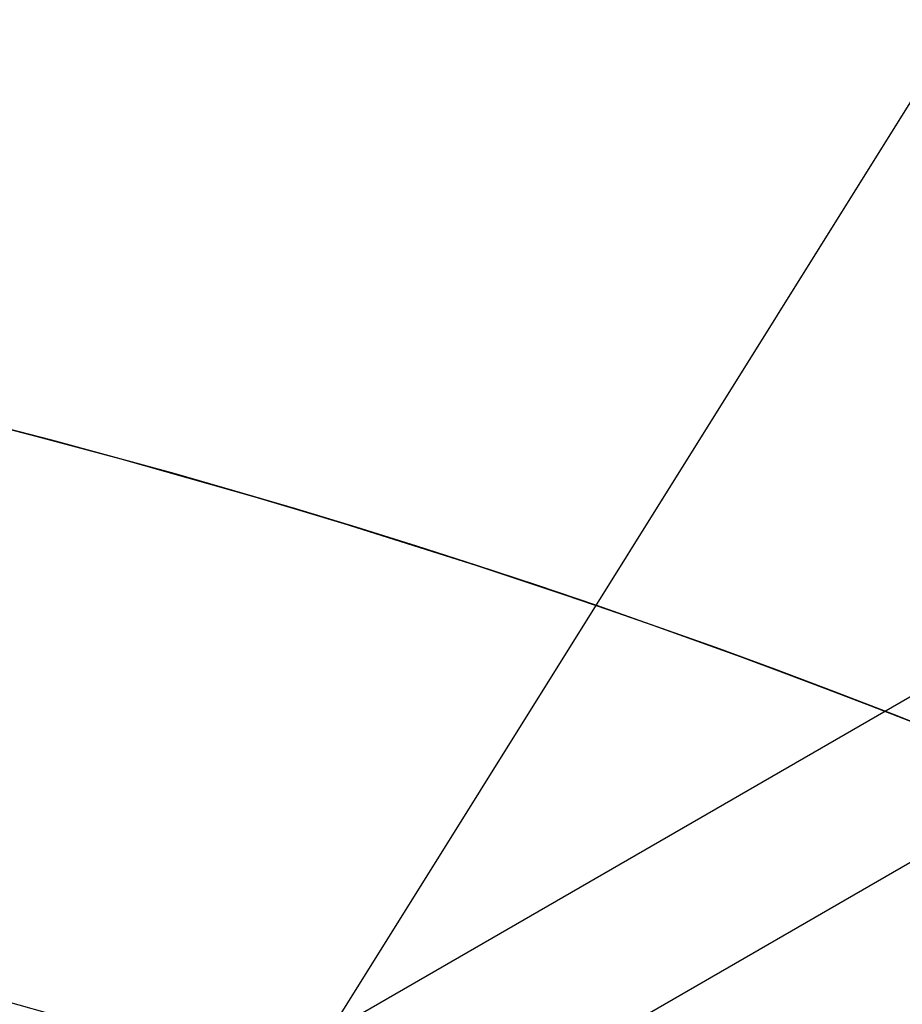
# Model space of a CAD drawing. Extents: x 19499 to 20475, y -6718 to -5871.
# Tile 26 of 60: x 19995.76 to 19999.74, y -6370.13 to -6365.68. Entities that reach past the tile are written whole.
import ezdxf

# ---------------------------------------------------------------- set-up
doc = ezdxf.new("R2010")
doc.units = 0
doc.layers.get('0').update_dxf_attribs({"linetype": 'CONTINUOUS'})
for name, color, linetype in [('BLANCO_METALICO', 7, 'CONTINUOUS'), ('COLOR', 7, 'CONTINUOUS'), ('LUZ', 7, 'CONTINUOUS')]:
    doc.layers.add(name, color=color, linetype=linetype)

msp = doc.modelspace()

# ---------------------------------------------------------------- linework, layer by layer
for p, q in [((20008.884837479, -6363.480799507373, 105.1250029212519), (19943.15759935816, -6401.428438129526, 105.1250029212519)), ((20006.3210018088, -6365.709624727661, 51.12500292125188), (19946.36973645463, -6400.322503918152, 51.12500292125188))]:
    msp.add_line(p, q)
at = {"extrusion": (-0.2249510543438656, 5.193090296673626e-14, 0.9743700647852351)}
msp.add_lwpolyline([(6365.957210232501, 19552.0150576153), (6365.443096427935, 19551.70746831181), (6364.93096886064, 19551.39512772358), (6364.420888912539, 19551.07805444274), (6363.912917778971, 19550.75626815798), (6363.40711644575, 19550.42978965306), (6362.903545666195, 19550.09864080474), (6362.402265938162, 19549.76284458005), (6361.903337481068, 19549.42242503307), (6361.406820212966, 19549.07740730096), (6360.912773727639, 19548.72781759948), (6360.421257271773, 19548.37368321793), (6359.932329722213, 19548.01503251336), (6359.446049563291, 19547.65189490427), (6358.962474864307, 19547.28430086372), (6358.481663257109, 19546.91228191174), (6358.003671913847, 19546.53587060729), (6357.52855752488, 19546.15510053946), (6357.056376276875, 19545.77000631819), (6356.587183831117, 19545.38062356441), (6356.121035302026, 19544.98698889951), (6355.657985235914, 19544.58913993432), (6355.198087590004, 19544.18711525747), (6354.74139571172, 19543.78095442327), (6354.287962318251, 19543.37069793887), (6353.837839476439, 19542.95638725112), (6353.391078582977, 19542.53806473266), (6352.947730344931, 19542.11577366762), (6352.507844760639, 19541.68955823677), (6352.071471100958, 19541.25946350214), (6351.638657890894, 19540.82553539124), (6351.209452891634, 19540.38782068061), (6350.783903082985, 19539.94636697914), (6350.362054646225, 19539.50122271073), (6349.943952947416, 19539.05243709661), (6349.52964252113, 19538.60006013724), (6349.119167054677, 19538.14414259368), (6348.712569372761, 19537.68473596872), (6348.309891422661, 19537.2218924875), (6347.911174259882, 19536.7556650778), (6347.516458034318, 19536.28610734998), (6347.125781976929, 19535.81327357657), (6346.739184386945, 19535.33721867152), (6346.356702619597, 19534.85799816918), (6345.978373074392, 19534.37566820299), (6345.604231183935, 19533.89028548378), (6345.234311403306, 19533.40190727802), (6344.8686472, 19532.91059138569), (6344.507271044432, 19532.41639611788), (6344.150214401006, 19531.91938027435), (6343.797507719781, 19531.41960312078), (6343.449180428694, 19530.9171243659), (6343.105260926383, 19530.41200413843), (6342.765776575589, 19529.90430296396), (6342.430753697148, 19529.39408174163), (6342.100217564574, 19528.88140172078), (6341.774192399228, 19528.36632447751), (6341.452701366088, 19527.84891189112), (6341.135766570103, 19527.32922612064), (6340.823409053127, 19526.80732958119), (6340.515648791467, 19526.28328492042), (6340.212504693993, 19525.75715499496), (6339.913994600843, 19525.22900284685), (6339.620135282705, 19524.69889168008), (6339.330942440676, 19524.16688483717), (6339.046430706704, 19523.6330457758), (6338.766613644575, 19523.0974380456), (6338.49150375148, 19522.56012526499), (6338.221112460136, 19522.02117109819), (6337.955450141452, 19521.4806392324), (6337.694526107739, 19520.93859335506), (6337.438348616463, 19520.39509713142), (6337.186924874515, 19519.85021418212), (6336.94026104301, 19519.3040080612), (6336.69836224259, 19518.75654223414), (6336.461232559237, 19518.2078800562), (6336.228875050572, 19517.65808475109), (6336.001291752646, 19517.10721938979), (6335.778483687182, 19516.55534686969), (6335.560450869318, 19516.00252989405), (6335.347192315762, 19515.4488309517), (6335.138706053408, 19514.89431229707), (6334.934989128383, 19514.33903593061), (6334.7360376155, 19513.78306357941), (6334.541846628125, 19513.22645667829), (6334.352410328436, 19512.66927635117), (6334.167721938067, 19512.11158339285), (6333.987773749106, 19511.55343825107), (6333.812557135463, 19510.99490100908), (6333.642062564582, 19510.43603136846), (6333.476279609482, 19509.87688863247), (6333.315196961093, 19509.31753168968), (6333.158802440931, 19508.75801899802), (6333.007083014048, 19508.19840856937), (6332.860024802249, 19507.6387579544), (6332.717613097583, 19507.07912422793), (6332.579832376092, 19506.51956397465), (6332.446666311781, 19505.96013327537), (6332.318097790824, 19505.40088769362), (6332.194108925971, 19504.84188226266), (6332.074681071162, 19504.28317147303), (6331.959794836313, 19503.72480926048), (6331.849430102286, 19503.1668489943), (6331.743566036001, 19502.60934346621), (6331.642181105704, 19502.05234487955), (6331.545253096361, 19501.49590483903), (6331.452759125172, 19500.94007434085), (6331.364675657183, 19500.38490376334), (6331.280978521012, 19499.83044285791), (6331.20164292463, 19499.27674074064), (6331.126643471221, 19498.72384588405), (6331.055954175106, 19498.17180610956), (6330.989548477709, 19497.62066858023), (6330.927399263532, 19497.07047979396), (6330.869478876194, 19496.52128557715), (6330.815759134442, 19495.97313107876), (6330.766211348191, 19495.4260607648), (6330.720806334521, 19494.88011841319), (6330.67951443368, 19494.33534710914), (6330.642305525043, 19493.79178924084), (6330.609149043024, 19493.24948649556), (6330.580013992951, 19492.70847985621), (6330.554868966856, 19492.16880959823), (6330.533682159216, 19491.63051528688), (6330.516421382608, 19491.09363577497), (6330.503054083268, 19490.55820920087), (6330.493547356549, 19490.02427298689), (6330.487867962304, 19489.49186383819), (6330.485982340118, 19488.96101774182), (6330.487734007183, 19488.44937446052), (6330.493009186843, 19487.93627781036), (6330.501837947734, 19487.4217599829), (6330.514250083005, 19486.90585378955), (6330.530275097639, 19486.38859266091), (6330.549942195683, 19485.87001064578), (6330.573280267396, 19485.35014240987), (6330.600317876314, 19484.8290232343), (6330.631083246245, 19484.30668901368), (6330.665604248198, 19483.78317625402), (6330.703908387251, 19483.25852207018), (6330.746022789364, 19482.73276418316), (6330.791974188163, 19482.20594091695), (6330.841788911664, 19481.67809119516), (6330.895492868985, 19481.14925453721), (6330.953111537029, 19480.61947105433), (6331.014669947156, 19480.08878144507), (6331.080192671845, 19479.55722699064), (6331.149703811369, 19479.02484954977), (6331.223226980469, 19478.49169155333), (6331.300785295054, 19477.95779599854), (6331.382401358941, 19477.42320644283), (6331.468097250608, 19476.88796699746), (6331.557894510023, 19476.35212232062), (6331.651814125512, 19475.81571761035), (6331.749876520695, 19475.27879859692), (6331.852101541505, 19474.7414115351), (6331.958508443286, 19474.20360319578), (6332.069115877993, 19473.6654208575), (6332.183941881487, 19473.12691229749), (6332.303003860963, 19472.58812578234), (6332.426318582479, 19472.04911005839), (6332.553902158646, 19471.50991434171), (6332.685770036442, 19470.97058830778), (6332.821936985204, 19470.43118208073), (6332.962417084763, 19469.89174622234), (6333.107223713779, 19469.35233172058), (6333.25636953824, 19468.81298997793), (6333.409866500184, 19468.27377279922), (6333.567725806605, 19467.73473237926), (6333.729957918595, 19467.19592129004), (6333.896572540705, 19466.65739246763), (6334.067578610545, 19466.11919919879), (6334.242984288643, 19465.5813951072), (6334.422796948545, 19465.04403413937), (6334.60702316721, 19464.50717055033), (6334.79566871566, 19463.97085888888), (6334.98873854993, 19463.43515398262), (6335.186236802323, 19462.90011092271), (6335.388166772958, 19462.36578504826), (6335.594530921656, 19461.8322319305), (6335.805330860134, 19461.29950735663), (6336.020567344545, 19460.76766731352), (6336.240240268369, 19460.23676797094), (6336.464348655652, 19459.70686566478), (6336.692890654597, 19459.17801687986), (6336.925863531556, 19458.65027823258), (6337.163263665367, 19458.12370645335), (6337.405086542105, 19457.59835836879), (6337.651326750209, 19457.07429088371), (6337.901977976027, 19456.55156096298), (6338.157032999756, 19456.0302256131), (6338.416483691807, 19455.51034186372), (6338.68032100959, 19454.99196674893), (6338.948534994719, 19454.47515728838), (6339.221114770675, 19453.95997046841), (6339.498048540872, 19453.44646322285), (6339.7793235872, 19452.93469241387), (6340.064926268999, 19452.42471481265), (6340.354842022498, 19451.91658708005), (6340.649055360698, 19451.41036574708), (6340.947549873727, 19450.90610719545), (6341.25030822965, 19450.40386763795), (6341.557312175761, 19449.90370309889), (6341.868542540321, 19449.40566939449), (6342.183979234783, 19448.90982211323), (6342.503601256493, 19448.41621659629), (6342.827386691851, 19447.92490791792), (6343.155312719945, 19447.43595086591), (6343.487355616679, 19446.94939992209), (6343.823490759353, 19446.46530924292), (6344.163692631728, 19445.98373264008), (6344.507934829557, 19445.50472356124), (6344.856190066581, 19445.02833507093), (6345.208430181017, 19444.55461983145), (6345.564626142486, 19444.08363008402), (6345.924748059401, 19443.61541762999), (6346.288765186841, 19443.15003381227), (6346.65664593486, 19442.68752949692), (6347.028357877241, 19442.22795505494), (6347.403867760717, 19441.77136034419), (6347.783141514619, 19441.31779469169), (6348.166144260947, 19440.86730687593), (6348.552840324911, 19440.41994510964), (6348.943193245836, 19439.97575702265), (6349.33716578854, 19439.53478964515), (6349.734719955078, 19439.09708939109), (6350.135816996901, 19438.66270204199), (6350.540417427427, 19438.23167273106), (6350.948481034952, 19437.80404592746), (6351.35996689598, 19437.37986542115), (6351.774833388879, 19436.95917430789), (6352.193038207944, 19436.54201497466), (6352.614538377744, 19436.12842908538), (6353.039290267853, 19435.71845756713), (6353.467249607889, 19435.31214059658), (6353.898371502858, 19434.90951758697), (6354.332610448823, 19434.51062717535), (6354.769920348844, 19434.11550721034), (6355.210254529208, 19433.72419474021), (6355.653565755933, 19433.33672600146), (6356.099806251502, 19432.95313640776), (6356.548927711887, 19432.57346053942), (6357.00088132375, 19432.19773213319), (6357.455617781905, 19431.82598407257), (6357.913087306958, 19431.45824837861), (6358.373239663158, 19431.09455620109), (6358.836024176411, 19430.73493781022), (6359.301389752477, 19430.37942258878), (6359.769284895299, 19430.02803902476), (6360.239657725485, 19429.68081470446), (6360.712455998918, 19429.33777630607), (6361.187627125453, 19428.99894959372), (6361.665118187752, 19428.66435941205), (6362.144875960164, 19428.33402968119), (6362.626846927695, 19428.00798339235), (6363.110977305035, 19427.68624260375), (6363.59721305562, 19427.36882843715)], dxfattribs=at)
at = {"extrusion": (0.112475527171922, 0.1948133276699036, 0.974370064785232)}
msp.add_lwpolyline([(-20545.72119684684, -4382.985045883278), (-20546.23174644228, -4382.676077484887), (-20546.74029225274, -4382.36241276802), (-20547.24677385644, -4382.044070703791), (-20547.75113102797, -4381.721071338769), (-20548.25330376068, -4381.393435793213), (-20548.75323228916, -4381.06118625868), (-20549.25085711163, -4380.724345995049), (-20549.74611901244, -4380.382939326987), (-20550.23895908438, -4380.036991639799), (-20550.72931875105, -4379.686529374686), (-20551.21713978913, -4379.331580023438), (-20551.70236435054, -4378.972172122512), (-20552.1849349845, -4378.608335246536), (-20552.66479465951, -4378.240100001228), (-20553.14188678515, -4377.867498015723), (-20553.6161552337, -4377.490561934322), (-20554.08754436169, -4377.109325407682), (-20554.55599903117, -4376.723823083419), (-20555.02146463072, -4376.334090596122), (-20555.48388709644, -4375.940164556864), (-20555.9432129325, -4375.542082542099), (-20556.3993892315, -4375.139883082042), (-20556.85236369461, -4374.73360564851), (-20557.30208465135, -4374.323290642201), (-20557.7485010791, -4373.908979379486), (-20558.19156262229, -4373.490714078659), (-20558.63121961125, -4373.068537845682), (-20559.06742308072, -4372.642494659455), (-20559.50012478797, -4372.212629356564), (-20559.92927723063, -4371.778987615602), (-20560.35483366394, -4371.341615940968), (-20560.77674811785, -4370.900561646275), (-20561.1949754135, -4370.455872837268), (-20561.60947117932, -4370.007598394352), (-20562.02019186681, -4369.555787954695), (-20562.42709476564, -4369.100491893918), (-20562.83013801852, -4368.641761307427), (-20563.22928063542, -4368.179647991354), (-20563.6244825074, -4367.71420442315), (-20564.0157044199, -4367.245483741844), (-20564.40290806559, -4366.773539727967), (-20564.78605605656, -4366.298426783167), (-20565.16511193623, -4365.820199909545), (-20565.54004019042, -4365.338914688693), (-20565.91080625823, -4364.854627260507), (-20566.27737654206, -4364.36739430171), (-20566.63971841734, -4363.877273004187), (-20566.99780024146, -4363.384321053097), (-20567.3515913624, -4362.888596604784), (-20567.70106212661, -4362.390158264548), (-20568.0461838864, -4361.889065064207), (-20568.38692900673, -4361.38537643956), (-20568.72327087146, -4360.879152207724), (-20569.05518388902, -4360.370452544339), (-20569.38264349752, -4359.85933796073), (-20569.70562616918, -4359.345869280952), (-20570.02410941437, -4358.830107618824), (-20570.33807178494, -4358.312114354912), (-20570.64749287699, -4357.791951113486), (-20570.9523533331, -4357.269679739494), (-20571.25263484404, -4356.745362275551), (-20571.54832014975, -4356.219060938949), (-20571.83939303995, -4355.690838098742), (-20572.12583835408, -4355.160756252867), (-20572.40764198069, -4354.628878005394), (-20572.68479085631, -4354.095266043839), (-20572.95727296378, -4353.559983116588), (-20573.22507732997, -4353.023092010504), (-20573.48819402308, -4352.48465552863), (-20573.74661414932, -4351.944736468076), (-20574.00032984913, -4351.403397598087), (-20574.24933429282, -4350.86070163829), (-20574.49362167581, -4350.316711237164), (-20574.73318721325, -4349.771488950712), (-20574.96802713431, -4349.22509722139), (-20575.19813867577, -4348.677598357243), (-20575.42352007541, -4348.129054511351), (-20575.64417056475, -4347.579527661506), (-20575.86009036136, -4347.029079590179), (-20576.07128066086, -4346.477771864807), (-20576.27774362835, -4345.925665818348), (-20576.47948238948, -4345.372822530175), (-20576.67650102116, -4344.819302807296), (-20576.86880454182, -4344.265167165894), (-20577.05639890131, -4343.710475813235), (-20577.23929097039, -4343.155288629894), (-20577.41748852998, -4342.599665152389), (-20577.59100025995, -4342.043664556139), (-20577.7598357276, -4341.487345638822), (-20577.92400537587, -4340.930766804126), (-20578.08352051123, -4340.373986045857), (-20578.23839329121, -4339.817060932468), (-20578.38863671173, -4339.260048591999), (-20578.53426459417, -4338.703005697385), (-20578.67529157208, -4338.145988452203), (-20578.81173307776, -4337.589052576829), (-20578.94360532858, -4337.032253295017), (-20579.07092531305, -4336.475645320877), (-20579.19371077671, -4335.919282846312), (-20579.31198020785, -4335.363219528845), (-20579.42575282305, -4334.807508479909), (-20579.53504855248, -4334.252202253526), (-20579.63988802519, -4333.697352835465), (-20579.7402925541, -4333.143011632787), (-20579.83628412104, -4332.589229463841), (-20579.92788536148, -4332.036056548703), (-20580.01511954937, -4331.483542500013), (-20580.09801058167, -4330.931736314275), (-20580.17658296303, -4330.380686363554), (-20580.25086179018, -4329.830440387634), (-20580.32087273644, -4329.281045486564), (-20580.38664203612, -4328.732548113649), (-20580.44819646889, -4328.184994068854), (-20580.50556334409, -4327.638428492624), (-20580.55877048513, -4327.092895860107), (-20580.60784621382, -4326.548439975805), (-20580.6528193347, -4326.00510396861), (-20580.69371911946, -4325.462930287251), (-20580.73057529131, -4324.921960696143), (-20580.76341800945, -4324.382236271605), (-20580.79227785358, -4323.843797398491), (-20580.81718580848, -4323.306683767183), (-20580.83817324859, -4322.770934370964), (-20580.85527192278, -4322.236587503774), (-20580.8685139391, -4321.703680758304), (-20580.87793174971, -4321.172251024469), (-20580.88355813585, -4320.642334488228), (-20580.88542619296, -4320.113966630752), (-20580.88362697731, -4319.595425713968), (-20580.87820832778, -4319.075392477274), (-20580.86913895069, -4318.553900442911), (-20580.85638784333, -4318.030983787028), (-20580.83992430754, -4317.506677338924), (-20580.81971796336, -4316.981016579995), (-20580.79573876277, -4316.454037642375), (-20580.76795700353, -4315.925777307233), (-20580.73634334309, -4315.396273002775), (-20580.70086881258, -4314.865562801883), (-20580.66150483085, -4314.333685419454), (-20580.61822321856, -4313.800680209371), (-20580.57099621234, -4313.266587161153), (-20580.51979647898, -4312.731446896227), (-20580.46459712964, -4312.195300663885), (-20580.40537173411, -4311.658190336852), (-20580.34209433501, -4311.120158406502), (-20580.2747394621, -4310.58124797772), (-20580.20328214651, -4310.041502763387), (-20580.12769793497, -4309.500967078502), (-20580.04796290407, -4308.959685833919), (-20579.96405367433, -4308.417704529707), (-20579.87594742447, -4307.875069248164), (-20579.78362190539, -4307.331826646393), (-20579.6870554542, -4306.788023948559), (-20579.5862270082, -4306.243708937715), (-20579.48111611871, -4305.698929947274), (-20579.3717029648, -4305.153735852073), (-20579.25796836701, -4304.608176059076), (-20579.1398938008, -4304.062300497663), (-20579.01746141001, -4303.516159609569), (-20578.89065402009, -4302.969804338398), (-20578.75945515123, -4302.4232861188), (-20578.62384903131, -4301.876656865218), (-20578.48382060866, -4301.329968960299), (-20578.33935556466, -4300.783275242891), (-20578.19044032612, -4300.23662899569), (-20578.03706207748, -4299.690083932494), (-20577.87920877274, -4299.143694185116), (-20577.71686914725, -4298.597514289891), (-20577.55003272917, -4298.051599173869), (-20577.37868985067, -4297.506004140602), (-20577.20283165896, -4296.960784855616), (-20577.02245012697, -4296.415997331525), (-20576.83753806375, -4295.871697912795), (-20576.64808912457, -4295.327943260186), (-20576.45409782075, -4294.784790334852), (-20576.25555952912, -4294.242296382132), (-20576.05247050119, -4293.700518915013), (-20575.84482787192, -4293.159515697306), (-20575.63262966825, -4292.619344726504), (-20575.41587481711, -4292.080064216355), (-20575.19456315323, -4291.54173257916), (-20574.96869542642, -4291.004408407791), (-20574.73827330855, -4290.468150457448), (-20574.50329940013, -4289.933017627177), (-20574.26377723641, -4289.399068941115), (-20574.01971129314, -4288.866363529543), (-20573.77110699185, -4288.334960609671), (-20573.51797070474, -4287.804919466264), (-20573.26030975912, -4287.276299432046), (-20572.99813244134, -4286.749159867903), (-20572.73144800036, -4286.22356014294), (-20572.46026665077, -4285.699559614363), (-20572.18459957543, -4285.177217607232), (-20571.90445892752, -4284.656593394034), (-20571.61985783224, -4284.137746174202), (-20571.33081038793, -4283.62073505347), (-20571.0373316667, -4283.105619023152), (-20570.73943771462, -4282.592456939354), (-20570.43714555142, -4282.081307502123), (-20570.13047316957, -4281.572229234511), (-20569.819439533, -4281.065280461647), (-20569.50406457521, -4280.560519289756), (-20569.18436919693, -4280.058003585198), (-20568.86037526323, -4279.55779095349), (-20568.53210560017, -4279.059938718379), (-20568.19958399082, -4278.564503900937), (-20567.86283517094, -4278.071543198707), (-20567.52188482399, -4277.581112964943), (-20567.1767595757, -4277.093269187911), (-20566.82748698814, -4276.608067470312), (-20566.47409555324, -4276.125563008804), (-20566.11661468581, -4275.645810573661), (-20565.75507471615, -4275.168864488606), (-20565.38950688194, -4274.694778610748), (-20565.0199433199, -4274.223606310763), (-20564.64641705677, -4273.755400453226), (-20564.26896199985, -4273.290213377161), (-20563.88761292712, -4272.828096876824), (-20563.50240547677, -4272.369102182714), (-20563.11337613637, -4271.913279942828), (-20562.72056223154, -4271.460680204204), (-20562.3240019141, -4271.011352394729), (-20561.92373414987, -4270.565345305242), (-20561.51979870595, -4270.122707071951), (-20561.11223613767, -4269.683485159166), (-20560.70108777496, -4269.247726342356), (-20560.28639570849, -4268.815476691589), (-20559.86820277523, -4268.386781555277), (-20559.44655254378, -4267.96168554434), (-20559.0214892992, -4267.540232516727), (-20558.5930580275, -4267.122465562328), (-20558.16130439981, -4266.708426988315), (-20557.72627475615, -4266.298158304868), (-20557.28801608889, -4265.891700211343), (-20556.8465760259, -4265.489092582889), (-20556.40200281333, -4265.090374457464), (-20555.95434529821, -4264.695584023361), (-20555.50365291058, -4264.304758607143), (-20555.04997564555, -4263.917934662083), (-20554.59336404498, -4263.535147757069), (-20554.13386917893, -4263.156432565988), (-20553.67154262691, -4262.781822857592), (-20553.20643645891, -4262.411351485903), (-20552.7386032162, -4262.045050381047), (-20552.26809589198, -4261.682950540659), (-20551.79496791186, -4261.325082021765), (-20551.31927311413, -4260.971473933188), (-20550.84106572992, -4260.622154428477), (-20550.36040036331, -4260.277150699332), (-20549.87733197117, -4259.936488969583), (-20549.39191584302, -4259.600194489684), (-20548.90420758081, -4259.268291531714), (-20548.41426307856, -4258.940803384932), (-20547.92213850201, -4258.617752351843), (-20547.42789026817, -4258.299159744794), (-20546.93157502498, -4257.9850458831)], dxfattribs=at)
at = {"extrusion": (0.112475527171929, 0.1948133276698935, 0.9743700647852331)}
msp.add_lwpolyline([(-20544.81033906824, -4257.985045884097), (-20545.33140868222, -4258.289837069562), (-20545.85052834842, -4258.599487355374), (-20546.36763479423, -4258.913978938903), (-20546.88266491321, -4259.233292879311), (-20547.39555578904, -4259.557409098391), (-20547.90624471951, -4259.886306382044), (-20548.41466924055, -4260.219962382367), (-20548.9207671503, -4260.558353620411), (-20549.42447653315, -4260.901455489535), (-20549.92573578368, -4261.249242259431), (-20550.42448363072, -4261.60168708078), (-20550.92065916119, -4261.958761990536), (-20551.41420184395, -4262.320437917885), (-20551.90505155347, -4262.686684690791), (-20552.39314859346, -4263.057471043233), (-20552.87843372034, -4263.432764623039), (-20553.3608481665, -4263.812532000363), (-20553.84033366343, -4264.196738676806), (-20554.31683246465, -4264.585349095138), (-20554.79028736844, -4264.978326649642), (-20555.26064174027, -4265.375633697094), (-20555.72783953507, -4265.777231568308), (-20556.19182531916, -4266.183080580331), (-20556.65254429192, -4266.593140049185), (-20557.10994230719, -4267.007368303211), (-20557.56396589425, -4267.425722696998), (-20558.01456227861, -4267.848159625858), (-20558.46167940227, -4268.274634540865), (-20558.90526594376, -4268.705101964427), (-20559.34527133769, -4269.139515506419), (-20559.78164579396, -4269.577827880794), (-20560.21434031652, -4270.019990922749), (-20560.64330672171, -4270.465955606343), (-20561.06849765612, -4270.915672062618), (-20561.48986661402, -4271.369089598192), (-20561.90736795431, -4271.82615671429), (-20562.32095691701, -4272.286821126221), (-20562.73058963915, -4272.751029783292), (-20563.13622317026, -4273.218728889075), (-20563.53781548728, -4273.689863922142), (-20563.93532550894, -4274.164379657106), (-20564.3287131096, -4274.642220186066), (-20564.71793913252, -4275.123328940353), (-20565.10296540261, -4275.607648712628), (-20565.48375473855, -4276.095121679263), (-20565.86027096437, -4276.58568942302), (-20566.23247892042, -4277.079292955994), (-20566.60034447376, -4277.575872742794), (-20566.96383452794, -4278.075368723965), (-20567.32291703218, -4278.577720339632), (-20567.67756098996, -4279.082866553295), (-20568.02773646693, -4279.590745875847), (-20568.37341459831, -4280.101296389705), (-20568.71456759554, -4280.61445577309), (-20569.05116875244, -4281.13016132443), (-20569.38319245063, -4281.648349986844), (-20569.71061416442, -4282.168958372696), (-20570.033410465, -4282.691922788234), (-20570.35155902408, -4283.217179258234), (-20570.66503861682, -4283.744663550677), (-20570.97382912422, -4284.27431120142), (-20571.27791153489, -4284.806057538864), (-20571.57726794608, -4285.339837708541), (-20571.8718815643, -4285.875586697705), (-20572.16173670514, -4286.413239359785), (-20572.44681879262, -4286.952730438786), (-20572.72711435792, -4287.493994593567), (-20573.00261103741, -4288.036966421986), (-20573.27329757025, -4288.581580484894), (-20573.53916379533, -4289.127771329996), (-20573.80020064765, -4289.675473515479), (-20574.0564001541, -4290.224621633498), (-20574.3077554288, -4290.775150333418), (-20574.55426066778, -4291.326994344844), (-20574.79591114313, -4291.880088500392), (-20575.03270319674, -4292.434367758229), (-20575.26463423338, -4292.989767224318), (-20575.49170271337, -4293.546222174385), (-20575.71390814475, -4294.103668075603), (-20575.93125107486, -4294.662040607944), (-20576.14373308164, -4295.22127568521), (-20576.35135676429, -4295.781309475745), (-20576.55412573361, -4296.342078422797), (-20576.75204460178, -4296.903519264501), (-20576.94511897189, -4297.465569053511), (-20577.1333554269, -4298.02816517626), (-20577.31676151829, -4298.59124537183), (-20577.49534575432, -4299.15474775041), (-20577.66911758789, -4299.718610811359), (-20577.83808740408, -4300.282773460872), (-20578.00226650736, -4300.847175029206), (-20578.16166710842, -4301.411755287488), (-20578.31630231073, -4301.976454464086), (-20578.4661860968, -4302.541213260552), (-20578.61133331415, -4303.105972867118), (-20578.75175966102, -4303.670674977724), (-20578.88748167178, -4304.235261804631), (-20579.01851670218, -4304.799676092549), (-20579.1448829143, -4305.363861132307), (-20579.26659926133, -4305.927760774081), (-20579.38368547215, -4306.491319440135), (-20579.49616203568, -4307.054482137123), (-20579.60405018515, -4307.617194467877), (-20579.70737188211, -4308.179402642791), (-20579.80614980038, -4308.741053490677), (-20579.90040730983, -4309.302094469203), (-20579.99016846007, -4309.862473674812), (-20580.07545796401, -4310.422139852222), (-20580.15630118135, -4310.981042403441), (-20580.232724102, -4311.539131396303), (-20580.30475332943, -4312.09635757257), (-20580.37241606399, -4312.652672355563), (-20580.43574008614, -4313.20802785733), (-20580.49475373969, -4313.762376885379), (-20580.54948591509, -4314.315672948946), (-20580.59996603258, -4314.867870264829), (-20580.64622402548, -4315.418923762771), (-20580.68829032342, -4315.968789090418), (-20580.72619583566, -4316.517422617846), (-20580.75997193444, -4317.064781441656), (-20580.78965043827, -4317.610823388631), (-20580.81526359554, -4318.15550701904), (-20580.83684406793, -4318.698791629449), (-20580.85442491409, -4319.240637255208), (-20580.8680395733, -4319.781004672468), (-20580.87772184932, -4320.319855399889), (-20580.88350589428, -4320.857151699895), (-20580.88542619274, -4321.392856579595), (-20580.88367452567, -4321.904499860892), (-20580.87839934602, -4322.417596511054), (-20580.86957058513, -4322.932114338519), (-20580.85715844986, -4323.448020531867), (-20580.84113343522, -4323.965281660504), (-20580.82146633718, -4324.483863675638), (-20580.79812826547, -4325.003731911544), (-20580.77109065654, -4325.524851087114), (-20580.74032528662, -4326.047185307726), (-20580.70580428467, -4326.570698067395), (-20580.66750014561, -4327.095352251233), (-20580.6253857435, -4327.621110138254), (-20580.57943434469, -4328.147933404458), (-20580.5296196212, -4328.675783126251), (-20580.47591566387, -4329.204619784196), (-20580.41829699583, -4329.734403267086), (-20580.3567385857, -4330.265092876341), (-20580.29121586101, -4330.796647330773), (-20580.22170472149, -4331.32902477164), (-20580.14818155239, -4331.862182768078), (-20580.07062323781, -4332.396078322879), (-20579.98900717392, -4332.930667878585), (-20579.90331128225, -4333.465907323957), (-20579.81351402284, -4334.00175200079), (-20579.71959440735, -4334.538156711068), (-20579.62153201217, -4335.075075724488), (-20579.51930699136, -4335.612462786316), (-20579.41290008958, -4336.150271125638), (-20579.30229265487, -4336.688453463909), (-20579.18746665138, -4337.226962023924), (-20579.0684046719, -4337.765748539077), (-20578.94508995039, -4338.30476426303), (-20578.81750637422, -4338.843959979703), (-20578.68563849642, -4339.383286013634), (-20578.54947154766, -4339.922692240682), (-20578.4089914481, -4340.462128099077), (-20578.26418481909, -4341.001542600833), (-20578.11503899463, -4341.540884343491), (-20577.96154203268, -4342.080101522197), (-20577.80368272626, -4342.619141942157), (-20577.64145061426, -4343.157953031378), (-20577.47483599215, -4343.696481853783), (-20577.30382992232, -4344.234675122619), (-20577.12842424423, -4344.772479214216), (-20576.94861158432, -4345.309840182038), (-20576.76438536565, -4345.84670377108), (-20576.5757398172, -4346.383015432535), (-20576.38266998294, -4346.918720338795), (-20576.18517173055, -4347.453763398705), (-20575.98324175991, -4347.988089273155), (-20575.77687761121, -4348.521642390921), (-20575.56607767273, -4349.05436696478), (-20575.35084118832, -4349.586207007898), (-20575.1311682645, -4350.117106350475), (-20574.90705987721, -4350.647008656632), (-20574.67851787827, -4351.175857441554), (-20574.44554500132, -4351.703596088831), (-20574.20814486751, -4352.230167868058), (-20573.96632199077, -4352.755515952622), (-20573.72008178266, -4353.279583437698), (-20573.46943055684, -4353.802313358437), (-20573.21437553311, -4354.323648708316), (-20572.95492484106, -4354.843532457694), (-20572.69108752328, -4355.361907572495), (-20572.42287353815, -4355.878717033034), (-20572.1502937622, -4356.393903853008), (-20571.873359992, -4356.907411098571), (-20571.59208494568, -4357.419181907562), (-20571.30648226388, -4357.929159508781), (-20571.01656651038, -4358.437287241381), (-20570.72235317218, -4358.943508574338), (-20570.42385865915, -4359.44776712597), (-20570.12110030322, -4359.95000668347), (-20569.81409635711, -4360.450171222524), (-20569.50286599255, -4360.948204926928), (-20569.18742929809, -4361.444052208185), (-20568.86780727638, -4361.937657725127), (-20568.54402184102, -4362.428966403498), (-20568.21609581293, -4362.917923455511), (-20567.88405291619, -4363.40447439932), (-20567.54791777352, -4363.888565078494), (-20567.20771590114, -4364.37014168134), (-20566.86347370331, -4364.849150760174), (-20566.51521846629, -4365.325539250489), (-20566.16297835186, -4365.799254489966), (-20565.80678239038, -4366.270244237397), (-20565.44666047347, -4366.738456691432), (-20565.08264334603, -4367.203840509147), (-20564.71476259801, -4367.66634482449), (-20564.34305065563, -4368.12591926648), (-20563.96754077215, -4368.582513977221), (-20563.58826701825, -4369.036079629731), (-20563.20526427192, -4369.486567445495), (-20562.81856820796, -4369.933929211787), (-20562.42821528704, -4370.378117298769), (-20562.03424274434, -4370.819084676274), (-20561.6366885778, -4371.256784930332), (-20561.23559153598, -4371.691172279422), (-20560.83099110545, -4372.122201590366), (-20560.42292749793, -4372.549828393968), (-20560.0114416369, -4372.974008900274), (-20559.59657514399, -4373.394700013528), (-20559.17837032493, -4373.811859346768), (-20558.75687015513, -4374.225445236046), (-20558.33211826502, -4374.635416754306), (-20557.90415892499, -4375.041733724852), (-20557.47303703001, -4375.444356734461), (-20557.03879808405, -4375.84324714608), (-20556.60148818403, -4376.238367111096), (-20556.16115400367, -4376.629679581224), (-20555.71784277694, -4377.017148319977), (-20555.27160228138, -4377.400737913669), (-20554.82248082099, -4377.780413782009), (-20554.37052720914, -4378.156142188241), (-20553.91579075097, -4378.527890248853), (-20553.45832122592, -4378.895625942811), (-20552.99816886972, -4379.259318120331), (-20552.53538435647, -4379.618936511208), (-20552.0700187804, -4379.974451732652), (-20551.60212363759, -4380.32583529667), (-20551.13175080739, -4380.673059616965), (-20550.65895253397, -4381.016098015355), (-20550.18378140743, -4381.354924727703), (-20549.70629034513, -4381.68951490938), (-20549.22653257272, -4382.019844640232), (-20548.74456160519, -4382.345890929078), (-20548.26043122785, -4382.66763171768), (-20547.77419547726, -4382.985045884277)], dxfattribs=at)
at = {"extrusion": (0.1124755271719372, 0.1948133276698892, 0.9743700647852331)}
msp.add_lwpolyline([(-20551.17138497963, -4257.985045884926), (-20551.64679980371, -4258.320163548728), (-20552.11996327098, -4258.659354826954), (-20552.59082622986, -4259.002596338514), (-20553.0593398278, -4259.349863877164), (-20553.52545552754, -4259.701132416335), (-20553.98912512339, -4260.05637611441), (-20554.45030075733, -4260.415568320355), (-20554.90893493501, -4260.778681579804), (-20555.36498054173, -4261.145687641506), (-20555.81839085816, -4261.516557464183), (-20556.26911957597, -4261.891261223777), (-20556.71712081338, -4262.26976832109), (-20557.16234913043, -4262.652047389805), (-20557.60475954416, -4263.038066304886), (-20558.04430754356, -4263.427792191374), (-20558.48094910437, -4263.821191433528), (-20558.91464070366, -4264.218229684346), (-20559.34533933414, -4264.618871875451), (-20559.77300251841, -4265.023082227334), (-20560.19758832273, -4265.43082425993), (-20560.61905537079, -4265.842060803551), (-20561.03736285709, -4266.256754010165), (-20561.45247056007, -4266.674865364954), (-20561.86433885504, -4267.096355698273), (-20562.27292872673, -4267.521185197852), (-20562.67820178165, -4267.949313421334), (-20563.08012026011, -4268.38069930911), (-20563.4786470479, -4268.81530119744), (-20563.87374568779, -4269.253076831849), (-20564.26538039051, -4269.693983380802), (-20564.65351604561, -4270.137977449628), (-20565.03811823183, -4270.585015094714), (-20565.41915322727, -4271.035051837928), (-20565.79658801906, -4271.488042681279), (-20566.17039031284, -4271.943942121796), (-20566.54052854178, -4272.402704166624), (-20566.90697187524, -4272.864282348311), (-20567.26969022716, -4273.328629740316), (-20567.62865426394, -4273.795698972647), (-20567.98383541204, -4274.265442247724), (-20568.33520586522, -4274.737811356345), (-20568.68273859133, -4275.212757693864), (-20569.02640733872, -4275.690232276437), (-20569.36618664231, -4276.170185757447), (-20569.70205182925, -4276.652568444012), (-20570.03397902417, -4277.137330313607), (-20570.36194515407, -4277.624421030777), (-20570.68592795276, -4278.113789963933), (-20571.00590596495, -4278.605386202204), (-20571.32185854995, -4279.099158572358), (-20571.63376588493, -4279.595055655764), (-20571.94160896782, -4280.093025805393), (-20572.24536961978, -4280.593017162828), (-20572.5450304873, -4281.094977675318), (-20572.8405750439, -4281.598855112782), (-20573.13198759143, -4282.104597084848), (-20573.41925326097, -4282.612151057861), (-20573.70235801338, -4283.121464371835), (-20573.98128863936, -4283.632484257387), (-20574.25603275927, -4284.145157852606), (-20574.52657882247, -4284.65943221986), (-20574.79291610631, -4285.175254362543), (-20575.05503471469, -4285.692571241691), (-20575.31292557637, -4286.211329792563), (-20575.56658044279, -4286.731476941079), (-20575.81599188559, -4287.252959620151), (-20576.06115329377, -4287.775724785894), (-20576.30205887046, -4288.299719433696), (-20576.5387036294, -4288.824890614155), (-20576.771083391, -4289.351185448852), (-20576.99919477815, -4289.878551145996), (-20577.22303521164, -4290.406935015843), (-20577.44260290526, -4290.936284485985), (-20577.6578968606, -4291.466547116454), (-20577.86891686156, -4291.997670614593), (-20578.07566346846, -4292.529602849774), (-20578.27813801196, -4293.062291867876), (-20578.47634258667, -4293.595685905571), (-20578.6702800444, -4294.129733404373), (-20578.85995398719, -4294.664383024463), (-20579.0453687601, -4295.19958365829), (-20579.22652944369, -4295.735284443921), (-20579.40344184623, -4296.271434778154), (-20579.57611249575, -4296.807984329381), (-20579.74454863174, -4297.344883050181), (-20579.9087581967, -4297.882081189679), (-20580.06874982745, -4298.419529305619), (-20580.22453284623, -4298.957178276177), (-20580.37611725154, -4299.49497931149), (-20580.52351370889, -4300.032883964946), (-20580.66673354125, -4300.570844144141), (-20580.80578871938, -4301.108812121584), (-20580.94069185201, -4301.646740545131), (-20581.07145617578, -4302.184582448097), (-20581.19809554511, -4302.722291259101), (-20581.32062442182, -4303.259820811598), (-20581.43905786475, -4303.797125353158), (-20581.55341151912, -4304.334159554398), (-20581.66370160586, -4304.870878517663), (-20581.76994491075, -4305.40723778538), (-20581.87215877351, -4305.943193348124), (-20581.97036107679, -4306.47870165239), (-20582.06457023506, -4307.013719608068), (-20582.15480518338, -4307.548204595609), (-20582.24108536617, -4308.082114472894), (-20582.32343072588, -4308.615407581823), (-20582.40186169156, -4309.148042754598), (-20582.4763991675, -4309.679979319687), (-20582.54706452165, -4310.211177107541), (-20582.61387957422, -4310.741596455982), (-20582.67686658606, -4311.271198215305), (-20582.7360482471, -4311.799943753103), (-20582.79144766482, -4312.327794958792), (-20582.84308835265, -4312.854714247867), (-20582.89099421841, -4313.380664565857), (-20582.93518955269, -4313.905609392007), (-20582.97569901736, -4314.429512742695), (-20583.01254763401, -4314.952339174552), (-20583.04576077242, -4315.474053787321), (-20583.07536413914, -4315.994622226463), (-20583.10138376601, -4316.514010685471), (-20583.12384599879, -4317.03218590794), (-20583.14277748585, -4317.549115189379), (-20583.15820516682, -4318.064766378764), (-20583.17015626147, -4318.579107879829), (-20583.17865825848, -4319.092108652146), (-20583.18373890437, -4319.603738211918), (-20583.18542619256, -4320.113966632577), (-20583.18367871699, -4320.633215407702), (-20583.17841649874, -4321.153914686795), (-20583.1696100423, -4321.67603291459), (-20583.15723011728, -4322.199537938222), (-20583.14124777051, -4322.724397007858), (-20583.12163433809, -4323.250576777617), (-20583.09836145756, -4323.778043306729), (-20583.07140108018, -4324.306762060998), (-20583.04072548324, -4324.836697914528), (-20583.00630728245, -4325.367815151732), (-20582.96811944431, -4325.900077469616), (-20582.9261352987, -4326.433447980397), (-20582.88032855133, -4326.967889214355), (-20582.83067329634, -4327.503363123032), (-20582.77714402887, -4328.039831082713), (-20582.71971565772, -4328.577253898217), (-20582.65836351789, -4329.115591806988), (-20582.59306338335, -4329.654804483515), (-20582.52379147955, -4330.194851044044), (-20582.4505244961, -4330.735690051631), (-20582.37323959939, -4331.277279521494), (-20582.29191444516, -4331.819576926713), (-20582.20652719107, -4332.362539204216), (-20582.11705650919, -4332.906122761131), (-20582.02348159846, -4333.450283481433), (-20581.92578219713, -4333.99497673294), (-20581.82393859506, -4334.540157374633), (-20581.71793164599, -4335.085779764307), (-20581.60774277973, -4335.631797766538), (-20581.49335401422, -4336.178164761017), (-20581.37474796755, -4336.724833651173), (-20581.25190786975, -4337.271756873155), (-20581.12481757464, -4337.818886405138), (-20580.99346157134, -4338.366173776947), (-20580.8578249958, -4338.913570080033), (-20580.71789364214, -4339.46102597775), (-20580.57365397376, -4340.008491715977), (-20580.42509313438, -4340.555917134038), (-20580.27219895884, -4341.103251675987), (-20580.11495998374, -4341.650444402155), (-20579.95336545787, -4342.197444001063), (-20579.78740535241, -4342.744198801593), (-20579.61707037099, -4343.290656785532), (-20579.44235195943, -4343.836765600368), (-20579.26324231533, -4344.382472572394), (-20579.07973439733, -4344.927724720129), (-20578.8918219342, -4345.472468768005), (-20578.69949943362, -4346.016651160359), (-20578.50276219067, -4346.560218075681), (-20578.30160629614, -4347.103115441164), (-20578.09602864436, -4347.645288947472), (-20577.88602694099, -4348.186684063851), (-20577.67159971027, -4348.727246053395), (-20577.45274630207, -4349.266919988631), (-20577.22946689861, -4349.805650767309), (-20577.00176252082, -4350.343383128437), (-20576.76963503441, -4350.88006166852), (-20576.53308715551, -4351.415630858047), (-20576.29212245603, -4351.950035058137), (-20576.04674536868, -4352.48321853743), (-20575.79696119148, -4353.015125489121), (-20575.54277609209, -4353.545700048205), (-20575.2841971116, -4354.074886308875), (-20575.02123216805, -4354.602628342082), (-20574.75389005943, -4355.128870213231), (-20574.48218046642, -4355.65355600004), (-20574.20611395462, -4356.176629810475), (-20573.92570197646, -4356.69803580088), (-20573.64095687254, -4357.217718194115), (-20573.35189187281, -4357.735621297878), (-20573.05852109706, -4358.25168952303), (-20572.76085955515, -4358.765867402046), (-20572.45892314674, -4359.27809960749), (-20572.15272866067, -4359.788330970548), (-20571.84229377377, -4360.296506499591), (-20571.52763704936, -4360.802571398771), (-20571.20877793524, -4361.306471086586), (-20570.88573676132, -4361.808151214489), (-20570.55853473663, -4362.307557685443), (-20570.22719394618, -4362.804636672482), (-20569.89173734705, -4363.299334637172), (-20569.5521887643, -4363.791598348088), (-20569.20857288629, -4364.281374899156), (-20568.86091525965, -4364.768611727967), (-20568.50924228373, -4365.253256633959), (-20568.15358120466, -4365.735257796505), (-20567.79396010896, -4366.214563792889), (-20567.43040791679, -4366.691123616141), (-20567.06295437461, -4367.164886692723), (-20566.69163004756, -4367.635802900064), (-20566.3164663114, -4368.103822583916), (-20565.93749534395, -4368.568896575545), (-20565.55475011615, -4369.030976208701), (-20565.16826438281, -4369.490013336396), (-20564.77807267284, -4369.945960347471), (-20564.38421027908, -4370.398770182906), (-20563.98671324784, -4370.848396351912), (-20563.58561836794, -4371.294792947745), (-20563.18096315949, -4371.737914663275), (-20562.77278586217, -4372.177716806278), (-20562.36112542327, -4372.614155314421), (-20561.94602148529, -4373.047186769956), (-20561.52751437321, -4373.476768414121), (-20561.1056450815, -4373.902858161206), (-20560.68045526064, -4374.325414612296), (-20560.25198720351, -4374.744397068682), (-20559.82028383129, -4375.159765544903), (-20559.3853886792, -4375.571480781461), (-20558.9473458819, -4375.979504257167), (-20558.50620015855, -4376.383798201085), (-20558.06199679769, -4376.784325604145), (-20557.61478164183, -4377.181050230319), (-20557.16460107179, -4377.573936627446), (-20556.71150199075, -4377.962950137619), (-20556.25553180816, -4378.348056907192), (-20555.7967384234, -4378.729223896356), (-20555.33517020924, -4379.106418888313), (-20554.8708759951, -4379.479610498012), (-20554.40390505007, -4379.848768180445), (-20553.93430706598, -4380.213862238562), (-20553.46213214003, -4380.574863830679), (-20552.98743075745, -4380.931744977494), (-20552.51025377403, -4381.284478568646), (-20552.03065239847, -4381.633038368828), (-20551.54867817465, -4381.977399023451), (-20551.06438296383, -4382.317536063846), (-20550.57781892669, -4382.653425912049), (-20550.08903850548, -4382.985045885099)], dxfattribs=at)
at = {"extrusion": (0, 0, -1)}
for centre, radius, start, end in [((-19986.97575810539, -6401.428438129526, -89.37470231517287), 70.9424557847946, 329.9999999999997, 149.9999999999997), ((-19986.97575810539, -6401.428438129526, -46.50000292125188), 70.9424557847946, 329.9999999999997, 149.9999999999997), ((-19986.97575810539, -6401.428438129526, -88.12500292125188), 52.0912327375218, 329.9999999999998, 149.9999999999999), ((-19986.97575810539, -6401.428438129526, -62.12500292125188), 47.0345567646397, 330.0000000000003, 150.0000000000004), ((-19986.97575810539, -6401.428438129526, -89.37470231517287), 70.94245578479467, 149.9999999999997, 329.9999999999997), ((-19986.97575810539, -6401.428438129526, -46.50000292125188), 70.94245578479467, 149.9999999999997, 329.9999999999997)]:
    msp.add_arc(centre, radius, start, end, dxfattribs=at)
for centre, radius, start, end in [((19986.97575810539, -6401.428438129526, 89.37470231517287), 73.2424557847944, 30.00000000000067, 210.0000000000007), ((19986.97575810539, -6401.428438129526, 46.50000292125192), 71.74245578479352, 52.4999999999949, 187.500000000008), ((19986.97575814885, -6401.428438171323, 88.63012703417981), 71.44457953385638, 30.0000000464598, 209.9999999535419), ((19986.97575810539, -6401.428438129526, 89.05580518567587), 71.21139006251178, 29.99999999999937, 209.9999999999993), ((19986.97575810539, -6401.428438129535, 88.12500292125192), 70.93945536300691, 75.00000000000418, 164.9999999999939), ((19986.97575810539, -6401.428438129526, 67.12500292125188), 53.5819397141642, 30.00000000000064, 210.0000000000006), ((19986.97575810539, -6401.428438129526, 65.62055118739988), 53.58193971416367, 29.99999999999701, 209.999999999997), ((19986.97575810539, -6401.428438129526, 67.12500292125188), 52.0912327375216, 30.00000000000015, 210.0000000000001), ((19986.97575810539, -6401.428438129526, 77.62500292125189), 52.09123273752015, 29.99999999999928, 209.9999999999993), ((19986.97575810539, -6401.428438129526, 105.1250029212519), 43.8181587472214, 29.99999999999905, 209.999999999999), ((19986.97575810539, -6401.428438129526, 52.53957701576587), 42.50584972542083, 30.00000000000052, 210.0000000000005), ((19986.97575810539, -6401.428438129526, 51.125002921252), 40.62840747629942, 59.99999999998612, 90.00000000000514), ((19986.97575810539, -6401.428438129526, 89.37470231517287), 73.2424557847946, 210.0000000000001, 30.00000000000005), ((19986.97575809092, -6401.428438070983, 88.63012703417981), 71.44457953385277, 210.0000000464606, 29.99999995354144), ((19986.97575810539, -6401.428438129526, 89.05580518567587), 71.21139006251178, 209.9999999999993, 29.99999999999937)]:
    msp.add_arc(centre, radius, start, end)
at = {"layer": 'BLANCO_METALICO', "extrusion": (0, 0, -1)}
for centre, radius, start, end in [((-19986.97549488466, -6401.428438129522, -170.8389899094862), 99.49999999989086, 359.9999999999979, 180.0000000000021), ((-19986.97549488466, -6401.428438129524, -170.0309014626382), 98.69999999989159, 359.9999999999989, 180.0000000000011), ((-19986.97549488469, -6401.428438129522, -167.2309014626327), 98.19999999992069, 359.9999999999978, 180.0000000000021), ((-19986.97549488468, -6401.428438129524, -168.0309014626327), 98.19999999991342, 359.9999999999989, 180.0000000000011), ((-19986.97549488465, -6401.428438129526, -171.6470783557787), 99.49999999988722, 0, 180), ((-19986.97549488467, -6401.428438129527, -169.280901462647), 99.49999999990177, 1.04744136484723e-12, 179.9999999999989), ((-19986.97549488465, -6401.428438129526, -171.6470783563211), 99.0999999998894, 0, 180), ((-19986.97549488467, -6401.428438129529, -168.5309014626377), 98.6999999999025, 2.111862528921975e-12, 179.9999999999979)]:
    msp.add_arc(centre, radius, start, end, dxfattribs=at)
at = {"layer": 'BLANCO_METALICO'}
for centre, radius, start, end in [((19986.97549488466, -6401.428438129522, 170.030901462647), 99.49999999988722, 359.9999999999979, 180.0000000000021), ((19986.97549488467, -6401.428438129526, 168.5309014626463), 99.49999999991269, 0, 180), ((19986.97549488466, -6401.428438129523, 171.6470783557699), 98.69999999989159, 359.9999999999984, 180.0000000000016), ((19986.97549488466, -6401.428438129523, 170.8389899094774), 98.69999999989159, 359.9999999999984, 180.0000000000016), ((19986.97483428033, -6401.429912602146, 190.6470783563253), 32.00091448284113, 18.21188364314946, 101.7885855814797), ((19986.97544526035, -6401.428515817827, 184.6470783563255), 32.00016614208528, 28.43648017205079, 91.56353057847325)]:
    msp.add_arc(centre, radius, start, end, dxfattribs=at)
at = {"layer": 'COLOR', "extrusion": (0, 0, -1)}
for centre, radius, start, end in [((-19986.97576523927, -6401.428455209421, 10.54089386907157), 152.392098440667, 333.3815781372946, 153.3815781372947), ((-19986.97576523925, -6401.428455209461, -22.44590218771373), 75.00000000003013, 63.38157813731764, 153.3815781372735), ((-19986.97576523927, -6401.428455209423, -32.97295255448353), 75.00000000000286, 63.38157813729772, 243.3815781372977), ((-19986.97576523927, -6401.428455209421, -18.68835025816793), 83.81579491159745, 333.3815781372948, 153.3815781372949), ((-19986.97576523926, -6401.428455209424, -43.50000292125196), 73.00000000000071, 63.38157813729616, 243.3815781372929), ((-19986.97576523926, -6401.428455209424, -43.50000292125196), 73.00000000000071, 63.38157813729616, 243.3815781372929), ((-19986.97576523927, -6401.428455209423, -33.3991820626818), 72.99999999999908, 63.38157813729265, 243.3815781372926), ((-19986.97576523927, -6401.428455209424, -43.50000292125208), 75.00000000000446, 63.38157813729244, 243.3815781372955), ((-19986.97576523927, -6401.428455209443, -26.2000005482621), 61.09154780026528, 333.3815781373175, 153.3815781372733), ((-19986.97576523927, -6401.428455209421, 10.54089386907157), 152.3920984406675, 153.381578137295, 333.381578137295), ((-19986.98386759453, -6401.424412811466, -28.2000005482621), 59.50000000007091, 333.381578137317, 153.3815781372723), ((-19986.98386759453, -6401.424412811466, -26.2000005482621), 59.50000000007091, 333.381578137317, 153.3815781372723), ((-19986.98386759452, -6401.424412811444, -27.2000005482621), 59.50000000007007, 333.381578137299, 153.3815781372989), ((-19986.97576523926, -6401.428455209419, -43.50000292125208), 75.00000000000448, 243.3815781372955, 63.38157813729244), ((-19986.97576523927, -6401.428455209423, -32.97295255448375), 74.99999999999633, 243.3815781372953, 63.38157813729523), ((-19986.97576523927, -6401.428455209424, -43.50000292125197), 72.99999999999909, 243.3815781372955, 63.38157813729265), ((-19986.97576523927, -6401.428455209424, -43.50000292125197), 72.99999999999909, 243.3815781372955, 63.38157813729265), ((-19986.97576523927, -6401.428455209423, -33.39918206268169), 72.99999999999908, 243.3815781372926, 63.38157813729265), ((-19986.98386759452, -6401.424412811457, -38.60000054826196), 35.0000000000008, 333.3815781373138, 153.3815781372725), ((-19986.97576523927, -6401.428455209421, -18.68835025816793), 83.81579491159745, 153.3815781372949, 333.3815781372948), ((-19986.9838675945, -6401.424412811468, -38.60000054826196), 32.50000000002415, 96.02693847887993, 153.3815781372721)]:
    msp.add_arc(centre, radius, start, end, dxfattribs=at)
at = {"layer": 'COLOR'}
for centre, radius, start, end in [((19986.97576523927, -6401.428455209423, -35.79999945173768), 153, 26.61842186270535, 206.618421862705), ((19986.97576523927, -6401.428455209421, -11.46081713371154), 152.9999999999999, 26.61842186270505, 206.6184218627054), ((19986.97576523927, -6401.428455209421, -23.63040829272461), 153.0000000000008, 26.61842186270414, 206.6184218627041), ((19986.97576523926, -6401.428455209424, -10.90949982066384), 152.8342956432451, 26.61842186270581, 206.6184218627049), ((19986.97576523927, -6401.428455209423, -35.79999945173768), 150, 26.61842186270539, 206.618421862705), ((19986.97576523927, -6401.428455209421, -11.46081713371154), 153, 206.6184218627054, 26.61842186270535), ((19986.97576523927, -6401.428455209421, -35.79999945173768), 153, 206.6184218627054, 26.61842186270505), ((19986.97576523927, -6401.428455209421, -23.63040829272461), 153.0000000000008, 206.618421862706, 26.61842186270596), ((19986.97576523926, -6401.428455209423, -10.90949982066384), 152.8342956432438, 206.6184218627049, 26.6184218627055), ((19986.97576523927, -6401.428455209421, -35.79999945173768), 150, 206.6184218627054, 26.61842186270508), ((19986.98386759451, -6401.424412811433, 30.300000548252), 34.99999999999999, 26.61842186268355, 206.6184218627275), ((19986.98386759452, -6401.424412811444, 34.45000054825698), 34.99999999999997, 26.61842186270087, 206.6184218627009)]:
    msp.add_arc(centre, radius, start, end, dxfattribs=at)
at = {"layer": 'LUZ'}
for p, q in [((20060.32217735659, -6269.152734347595, -34.04999945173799), (19900.25123723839, -6525.345438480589, -34.04999945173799)), ((20060.32217735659, -6269.152734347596, -32.549999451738), (19900.2512372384, -6525.34543848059, -32.549999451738))]:
    msp.add_line(p, q, dxfattribs=at)

doc.saveas('drawing.dxf')
